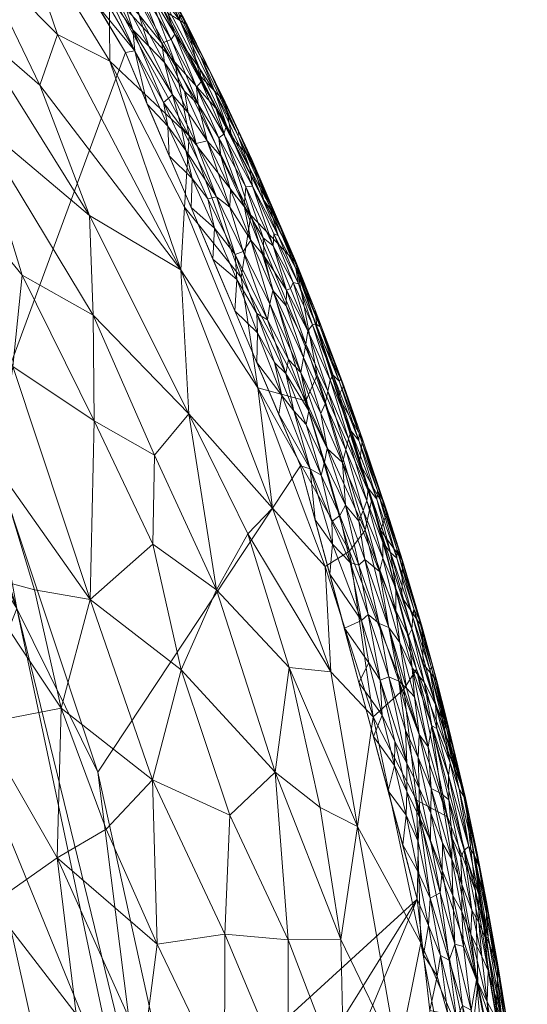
# Model space of a CAD drawing. Header units: millimetres. Extents: x -250 to 250, y 0 to 425.
# Tile 73 of 78: x 207 to 244, y 217 to 290. Entities that reach past the tile are written whole.
import ezdxf

# ---------------------------------------------------------------- set-up
doc = ezdxf.new("R2010")
doc.units = ezdxf.units.MM
doc.layers.add('A-GENM', color=13, linetype='Continuous')

# ---------------------------------------------------------------- blocks, each defined once
blk = doc.blocks.new('MODEL_CLU031I1-1CAAULW00 - MODEL_CLU031I1-1CAAULW00-467139-Preview')
at = {"layer": 'A-GENM', "lineweight": 9}
mesh = blk.add_polyface(dxfattribs=at)
corners = [(237.998, -26.315), (233.582, -15.427), (224.68, -7.759), (213.259, -5), (0, -5), (-213.259, -5), (-224.68, -7.759), (-233.582, -15.428), (-237.998, -26.316), (-244.391, -92.383), (-243.837, -158.755), (-236.345, -224.699), (-227.718, -256.732), (-214.767, -287.276), (-197.766, -315.765), (-177.048, -341.678), (-153, -364.534), (-126.064, -383.903), (-96.731, -399.404), (-65.546, -410.724), (-33.095, -417.62), (0, -419.938), (33.095, -417.62), (65.546, -410.723), (96.731, -399.404), (126.064, -383.903), (153, -364.534), (177.048, -341.678), (197.766, -315.765), (214.767, -287.275), (227.715, -256.73), (236.338, -224.698), (243.837, -158.755), (244.391, -92.383), (170, -110), (170, -118.927), (182.913, -123.195), (194.655, -130.056), (204.726, -139.226), (211.075, -147.647), (215.99, -157.009), (219.323, -167.051), (220.982, -177.486), (220.936, -187.961), (219.858, -198.213), (218.394, -208.299), (212.735, -234.083), (204.372, -259.119), (193.323, -283.09), (179.648, -305.665), (163.453, -326.507), (144.901, -345.281), (124.209, -361.664), (101.654, -375.37), (77.57, -386.165), (52.333, -393.893), (26.344, -398.492), (-0.006, -400), (-26.358, -398.49), (-52.347, -393.889), (-77.583, -386.16), (-101.667, -375.364), (-124.221, -361.656), (-144.912, -345.272), (-163.462, -326.497), (-179.655, -305.655), (-193.329, -283.079), (-204.377, -259.108), (-212.738, -234.073), (-218.394, -208.299), (-219.86, -198.199), (-220.936, -187.961), (-220.729, -174.874), (-217.866, -161.976), (-212.447, -149.913), (-204.726, -139.226), (-195.046, -130.346), (-183.706, -123.559), (-171.25, -119.212), (-158.201, -117.471), (-79.1, -117.471), (0, -117.471), (79.1, -117.471), (158.201, -117.471), (159.101, -117.505), (160, -117.552), (160, -107.855), (159.082, -104.969), (156.667, -103.141), (142.038, -92.698), (135.197, -76.076), (138.237, -58.361), (150.227, -44.97), (167.5, -40), (200.5, -40), (216.75, -44.354), (228.646, -56.25), (233, -72.5), (228.646, -88.75), (216.75, -100.646), (200.5, -105), (175, -105), (171.464, -106.464), (17.455, -60), (12.342, -72.342), (0, -77.455), (-12.342, -72.342), (-17.455, -60), (-12.342, -47.658), (0, -42.545), (12.342, -47.658)]
mesh.append_faces([[corners[k] for k in face] for face in [(34, 101, 102)]], dxfattribs={"vtx0": -1})
mesh.append_faces([[corners[k] for k in face] for face in [(16, 63, 15), (60, 19, 59), (71, 11, 70), (77, 9, 76), (76, 9, 75), (79, 5, 78), (78, 9, 77), (41, 32, 40), (92, 4, 91)]], dxfattribs={"vtx0": -1, "vtx1": -1})
mesh.append_faces([[corners[k] for k in face] for face in [(110, 91, 4, 109)]], dxfattribs={"vtx0": -1, "vtx1": -1, "vtx2": -1})
mesh.append_faces([[corners[k] for k in face] for face in [(64, 14, 15, 63), (14, 64, 65), (14, 65, 66), (59, 19, 20, 58), (58, 20, 21, 57), (10, 72, 73), (10, 73, 74, 9), (11, 69, 70), (9, 74, 75), (106, 80, 81, 105), (81, 104, 105), (82, 103, 104, 81), (5, 107, 108), (24, 53, 54, 23), (53, 24, 25, 52), (52, 25, 26, 51), (51, 26, 27, 50), (28, 49, 50, 27), (30, 46, 47, 29), (29, 47, 48), (31, 45, 46, 30), (99, 38, 39), (32, 41, 42), (100, 37, 38, 99), (89, 82, 83, 88), (33, 98, 99, 32), (97, 33, 0, 96), (3, 94, 95, 2), (3, 93, 94), (0, 95, 96)]], dxfattribs={"vtx0": -1, "vtx2": -1})
mesh.append_faces([[corners[k] for k in face] for face in [(5, 79, 80, 107), (91, 110, 103, 82)]], dxfattribs={"vtx0": -1, "vtx2": -1, "vtx3": -1})
mesh.append_faces([[corners[k] for k in face] for face in [(95, 0, 1, 2)]], dxfattribs={"vtx0": -1, "vtx3": -1})
mesh.append_faces([[corners[k] for k in face] for face in [(85, 86, 84)]], dxfattribs={"vtx1": -1})
mesh.append_faces([[corners[k] for k in face] for face in [(106, 107, 80), (54, 55, 23), (44, 45, 31), (42, 43, 32), (89, 90, 82), (90, 91, 82), (97, 98, 33)]], dxfattribs={"vtx1": -1, "vtx2": -1})
mesh.append_faces([[corners[k] for k in face] for face in [(8, 9, 78, 5), (39, 40, 32, 99), (83, 84, 86, 88)]], dxfattribs={"vtx1": -1, "vtx2": -1, "vtx3": -1})
mesh.append_faces([[corners[k] for k in face] for face in [(62, 63, 16, 17), (11, 12, 68, 69), (12, 13, 67, 68), (13, 14, 66, 67), (18, 19, 60, 61), (56, 57, 21, 22), (22, 23, 55, 56), (61, 62, 17, 18), (71, 72, 10, 11), (108, 109, 4, 5), (48, 49, 28, 29), (36, 37, 100, 101), (43, 44, 31, 32), (92, 93, 3, 4)]], dxfattribs={"vtx1": -1, "vtx3": -1})
mesh.append_faces([[corners[k] for k in face] for face in [(6, 7, 8, 5), (86, 87, 88)]], dxfattribs={"vtx2": -1})
mesh.append_faces([[corners[k] for k in face] for face in [(34, 35, 36, 101)]], dxfattribs={"vtx2": -1, "vtx3": -1})
mesh = blk.add_polyface(dxfattribs=at)
corners = [(-229.957, -241.488, -47.928), (-229.527, -249.288, -40.624), (-233.087, -238.164, -40.228), (-232.487, -251.964, -22.775), (-232.976, -254.254, -14.015), (-236.28, -241.692, -18.498), (-230.686, -221.714, -61.167), (-230.929, -210.882, -66.33), (-226.799, -221.699, -70.818), (-234.271, -202.177, -61.333), (-234.909, -212.991, -54.044), (-222.118, -222.111, -80.518), (-222.495, -230.916, -75.182), (-226.161, -201.823, -80.596), (-226.769, -211.001, -75.929), (-230.533, -201.75, -71.092), (-229.155, -231.467, -58.954), (-225.844, -234.083, -65.633), (-240.832, -218.477, -23.682), (-242.698, -213.023, -15.857), (-243.461, -204.974, -19.402), (-226.879, -241.815, -56.892), (-231.918, -230.064, -51.911), (-235.359, -240.22, -27.044), (-240.231, -213.033, -33.035), (-236.288, -232.01, -33.414), (-222.086, -210.983, -85.264), (-236.61, -221.468, -42.212), (-237.513, -202.685, -51.073), (-239.145, -207.981, -41.983), (-221.513, -247.563, -65.64), (-223.829, -251.692, -56.047), (-225.639, -253.589, -48.759), (-233.614, -252.074, -5.333), (-239.855, -232.398, -5.258), (-240.644, -225.319, -14.471), (-238.572, -230.787, -22.07), (-241.842, -202.898, -32.481), (-240.568, -197.594, -42.137), (-241.397, -222.088, -5.219), (-231.334, -250.416, -31.539), (-242.938, -211.778, -5.18), (-244.48, -201.467, -5.141)]
mesh.append_faces([[corners[k] for k in face] for face in [(0, 1, 2), (3, 4, 5), (6, 7, 8), (9, 7, 10), (11, 12, 8), (13, 14, 15), (14, 7, 15), (16, 6, 17), (18, 19, 20), (16, 21, 22), (3, 5, 23), (18, 24, 25), (20, 24, 18), (26, 14, 13), (14, 11, 8), (11, 14, 26), (7, 14, 8), (7, 6, 10), (7, 9, 15), (27, 10, 22), (28, 10, 29), (17, 6, 8), (22, 10, 6), (17, 8, 12), (17, 30, 21), (21, 31, 0), (31, 32, 0), (5, 34, 35), (5, 35, 36), (10, 28, 9), (37, 38, 29), (24, 37, 29), (37, 24, 20), (25, 24, 27), (23, 5, 36), (27, 24, 29), (0, 22, 21), (10, 27, 29), (2, 22, 0), (1, 0, 32), (2, 27, 22), (40, 23, 2), (40, 2, 1), (27, 2, 25), (18, 35, 19), (35, 18, 36), (39, 19, 35), (41, 20, 19), (18, 25, 36), (23, 36, 25), (2, 23, 25), (3, 23, 40), (21, 16, 17), (22, 6, 16), (30, 31, 21), (5, 4, 33)]], dxfattribs={"vtx0": -1, "vtx1": -1, "vtx2": -1})
mesh.append_faces([[corners[k] for k in face] for face in [(35, 34, 39), (20, 41, 42)]], dxfattribs={"vtx0": -1, "vtx2": -1})
mesh.append_faces([[corners[k] for k in face] for face in [(33, 34, 5), (39, 41, 19)]], dxfattribs={"vtx1": -1, "vtx2": -1})
mesh = blk.add_polyface(dxfattribs=at)
corners = [(-216.774, -233.519, -84.794), (-217.123, -221.364, -89.952), (-213.346, -229.869, -92.47), (-212.801, -207.763, -101.544), (-216.116, -213.541, -94.598), (-218.024, -205, -94.331), (-204.844, -224.316, -107.081), (-198.975, -221.779, -115.158), (-197.774, -233.91, -112.204), (-199.25, -201.457, -120.077), (-196.49, -212.012, -120.686), (-203.154, -207.761, -114.236), (-222.118, -222.111, -80.518), (-222.086, -210.983, -85.264), (-210.015, -238.822, -93.245), (-209.714, -227.754, -98.996), (-205.325, -256.485, -89.921), (-208.043, -247.572, -91.347), (-203.318, -248.831, -97.726), (-211.13, -216.188, -101.269), (-191.57, -205.858, -127.076), (-190.236, -220.798, -124.796), (-214.743, -199.798, -100.806), (-206.901, -212.726, -108.182), (-209.375, -203.79, -107.37), (-185.576, -255.584, -116.06), (-194.571, -253.198, -106.954), (-192.837, -244.746, -113.259), (-192.016, -228.385, -120.669), (-185.376, -231.001, -126.403), (-204.043, -237.667, -102.562), (-205.428, -198.634, -113.547), (-189.495, -237.698, -119.912), (-212.172, -246.848, -84.946), (-218.901, -241.659, -75.763), (-216.806, -250.947, -73.271), (-212.455, -260.06, -74.664), (-221.513, -247.563, -65.64), (-225.844, -234.083, -65.633), (-222.495, -230.916, -75.182), (-226.161, -201.823, -80.596), (-222.262, -203.306, -87.574), (-223.829, -251.692, -56.047), (-219.463, -260.574, -58.548), (-186.522, -246.838, -119.199), (-216.929, -257.515, -67.524)]
mesh.append_faces([[corners[k] for k in face] for face in [(0, 1, 2), (3, 4, 5), (6, 7, 8), (9, 10, 11), (12, 13, 1), (14, 2, 15), (16, 17, 18), (15, 19, 6), (20, 21, 10), (22, 3, 5), (5, 4, 13), (23, 24, 11), (19, 23, 6), (25, 26, 27), (28, 21, 29), (30, 8, 27), (20, 10, 9), (21, 7, 10), (3, 23, 19), (7, 11, 10), (31, 11, 24), (11, 7, 23), (6, 23, 7), (7, 28, 8), (15, 6, 30), (27, 8, 32), (30, 6, 8), (14, 15, 30), (4, 15, 1), (18, 14, 30), (14, 33, 0), (34, 0, 33), (12, 1, 0), (35, 33, 36), (34, 37, 38), (33, 17, 16), (26, 18, 30), (39, 0, 34), (13, 40, 41), (42, 37, 43), (13, 41, 5), (27, 32, 44), (30, 27, 26), (35, 37, 34), (37, 35, 45), (33, 35, 34), (32, 28, 29), (8, 28, 32), (7, 21, 28), (0, 39, 12), (38, 39, 34), (3, 22, 24), (23, 3, 24), (3, 19, 4), (15, 4, 19), (13, 4, 1), (0, 2, 14), (1, 15, 2), (33, 14, 17), (18, 17, 14)]], dxfattribs={"vtx0": -1, "vtx1": -1, "vtx2": -1})
mesh = blk.add_polyface(dxfattribs=at)
corners = [(-185.731, -263.409, -66.951), (-188.846, -243.879, -74.011), (-195.683, -244.241, -61.305), (-193.329, -283.079), (-198.9, -271.099, -13.036), (-204.377, -259.108), (-206.75, -246.175, -26.587), (-212.738, -234.073), (-215.976, -208.299, -20.695), (-151.244, -230.564, -121.158), (-166.881, -208.299, -111.376), (-167.594, -227.709, -106.87), (-203.074, -236.863, -49.3), (-214.741, -208.299, -31.274), (-177.323, -208.299, -99.594), (-179.594, -227.693, -93.467), (-157.381, -244.75, -111.947), (-187.765, -208.299, -87.812), (-192.557, -268.99, -46.511), (-196.679, -271.107, -28.564), (-178.939, -243.714, -88.577), (-189.349, -225.771, -80.922), (-197.385, -226.705, -67.315), (-142.114, -257.787, -120.73), (-156.487, -265.625, -104.517), (-172.795, -260.594, -88.451), (-218.394, -208.299), (-209.448, -208.299, -46.101), (-169.553, -245.879, -99.09), (-142.56, -208.299, -131.373), (-154.72, -208.299, -121.374), (-161.086, -279.111, -91.876), (-173.786, -275.793, -77.246), (-195.96, -208.299, -74.37), (-204.155, -208.299, -60.928), (-147.148, -244.258, -121.032)]
mesh.append_faces([[corners[k] for k in face] for face in [(3, 4, 5), (17, 15, 14), (8, 6, 13), (14, 11, 10)]], dxfattribs={"vtx0": -1, "vtx1": -1})
mesh.append_faces([[corners[k] for k in face] for face in [(0, 1, 2), (6, 8, 7), (9, 10, 11), (6, 12, 13), (14, 15, 11), (9, 11, 16), (12, 6, 18), (6, 19, 18), (1, 20, 21), (1, 21, 22), (23, 16, 24), (0, 25, 1), (22, 2, 1), (4, 6, 5), (6, 4, 19), (28, 11, 15), (21, 15, 17), (28, 20, 25), (16, 11, 28), (24, 16, 28), (31, 25, 32), (25, 24, 28), (24, 25, 31), (28, 15, 20), (33, 22, 21), (34, 12, 22), (2, 22, 12), (12, 18, 2), (0, 32, 25), (2, 18, 0), (21, 20, 15), (1, 25, 20), (16, 35, 9)]], dxfattribs={"vtx0": -1, "vtx1": -1, "vtx2": -1})
mesh.append_faces([[corners[k] for k in face] for face in [(6, 7, 5), (12, 27, 13), (22, 33, 34), (21, 17, 33), (12, 34, 27)]], dxfattribs={"vtx0": -1, "vtx2": -1})
mesh.append_faces([[corners[k] for k in face] for face in [(9, 29, 30, 10)]], dxfattribs={"vtx0": -1, "vtx3": -1})
mesh.append_faces([[corners[k] for k in face] for face in [(8, 26, 7)]], dxfattribs={"vtx2": -1})
mesh = blk.add_polyface(dxfattribs=at)
corners = [(-242.3, -219.839, -4.691), (-241.431, -221.937, -5.217), (-241.462, -224.504, -4.718), (-242.59, -215.898, -3.109), (-241.577, -221.882, -3.119), (-241.356, -221.867, -2.649), (-240.725, -218.726, -1.201), (-240.307, -222.097, -1.353), (-239.637, -223.781, -1.051), (-239.487, -212.083, -0.096), (-240.173, -212.575, -0.308), (-239.252, -215.844, -0.179), (-240.825, -212.096, -0.562), (-239.679, -216.837, -0.377), (-242.241, -218.93, -3.526), (-242.965, -214.812, -3.697), (-238.596, -216.203, -0.054), (-237.281, -216.456), (-237.749, -212.335), (-239.21, -210.44, -0.022), (-241.58, -219.414, -2.303), (-241.109, -220.446, -1.898), (-241.517, -217.113, -1.71), (-242.396, -212.127, -1.823), (-242.213, -215.818, -2.357), (-237.187, -222.744, -0.022), (-237.807, -219.012, -0.018), (-238.052, -220.541, -0.087), (-238.715, -220.18, -0.236), (-240.319, -216.5, -0.662), (-241.225, -213.094, -0.89), (-241.701, -213.642, -1.333), (-243.173, -210.751, -2.693), (-240.897, -222.962, -2.222), (-243.411, -211.028, -3.316), (-242.372, -218.986, -4.095), (-243.179, -214.393, -4.496), (-239.754, -221.192, -0.804), (-236.813, -220.578), (-239.118, -221.364, -0.472), (-237.304, -224.774, -0.093), (-241.519, -223.368, -3.746), (-242.196, -216.809, -5.197), (-242.961, -211.68, -5.178), (-243.658, -210.551, -3.946), (-241.644, -223.254, -4.246)]
mesh.append_faces([[corners[k] for k in face] for face in [(17, 26, 38), (42, 36, 43)]], dxfattribs={"vtx0": -1, "vtx1": -1})
mesh.append_faces([[corners[k] for k in face] for face in [(0, 1, 2), (3, 4, 5), (6, 7, 8), (9, 10, 11), (10, 12, 13), (14, 3, 15), (9, 11, 16), (18, 19, 16), (20, 21, 22), (22, 23, 24), (25, 26, 27), (11, 28, 27), (12, 29, 13), (30, 31, 6), (31, 23, 22), (3, 24, 32), (21, 20, 33), (34, 15, 3), (35, 36, 0), (6, 31, 22), (6, 37, 29), (10, 13, 11), (28, 11, 13), (16, 11, 27), (12, 30, 29), (38, 26, 25), (6, 29, 30), (39, 29, 37), (39, 28, 13), (29, 39, 13), (16, 26, 17), (28, 40, 27), (6, 8, 37), (6, 22, 7), (21, 7, 22), (27, 26, 16), (20, 22, 24), (3, 20, 24), (5, 33, 20), (3, 5, 20), (14, 41, 4), (35, 15, 36), (36, 42, 0), (36, 15, 44), (14, 15, 35), (41, 14, 35), (4, 3, 14), (41, 35, 45), (0, 45, 35)]], dxfattribs={"vtx0": -1, "vtx1": -1, "vtx2": -1})
mesh.append_faces([[corners[k] for k in face] for face in [(16, 17, 18)]], dxfattribs={"vtx0": -1, "vtx2": -1})
mesh.append_faces([[corners[k] for k in face] for face in [(42, 1, 0)]], dxfattribs={"vtx1": -1, "vtx2": -1})
mesh = blk.add_polyface(dxfattribs=at)
corners = [(-236.397, -226.744, -0.02), (-237.304, -224.774, -0.093), (-236.399, -228.951, -0.08), (-240.372, -223.869, -1.755), (-240.897, -222.962, -2.222), (-239.801, -228.323, -2.129), (-239.571, -227.784, -1.705), (-236.345, -224.699), (-236.813, -220.578), (-237.187, -222.744, -0.022), (-235.523, -230.892, -0.019), (-238.891, -227.663, -1.055), (-238.972, -224.971, -0.751), (-239.637, -223.781, -1.051), (-238.19, -226.813, -0.518), (-238.209, -228.832, -0.753), (-237.336, -231.05, -0.532), (-238.049, -225.158, -0.32), (-238.715, -220.18, -0.236), (-239.118, -221.364, -0.472), (-240.792, -227.981, -4.814), (-240.914, -227.054, -4.199), (-241.462, -224.504, -4.718), (-241.519, -223.368, -3.746), (-240.571, -227.93, -3.499), (-240.897, -225.023, -2.892), (-240.154, -228.581, -2.802), (-241.356, -221.867, -2.649), (-240.307, -222.097, -1.353), (-239.639, -225.772, -1.37), (-240.666, -227.065, -5.237), (-241.431, -221.937, -5.217), (-241.577, -221.882, -3.119), (-238.052, -220.541, -0.087), (-236.509, -230.741, -0.191), (-235.266, -228.703), (-237.334, -229.031, -0.342), (-239.754, -221.192, -0.804), (-238.93, -229.202, -1.35), (-241.109, -220.446, -1.898), (-238.69, -232.046, -1.727), (-239.776, -232.292, -3.972), (-241.644, -223.254, -4.246), (-242.3, -219.839, -4.691), (-239.901, -232.194, -5.257), (-240.124, -231.135, -4.62)]
mesh.append_faces([[corners[k] for k in face] for face in [(30, 22, 31), (44, 20, 30)]], dxfattribs={"vtx0": -1, "vtx1": -1})
mesh.append_faces([[corners[k] for k in face] for face in [(0, 1, 2), (3, 4, 5), (5, 6, 3), (10, 0, 2), (11, 12, 13), (14, 15, 16), (17, 18, 19), (11, 15, 12), (20, 21, 22), (23, 21, 24), (25, 24, 26), (25, 4, 27), (28, 3, 29), (32, 24, 25), (13, 28, 29), (1, 18, 17), (14, 12, 15), (1, 9, 33), (0, 7, 9), (34, 1, 17), (1, 0, 9), (10, 35, 0), (1, 34, 2), (36, 34, 17), (14, 36, 17), (17, 19, 14), (12, 19, 37), (19, 12, 14), (13, 12, 37), (13, 29, 11), (38, 11, 29), (3, 39, 4), (25, 5, 4), (16, 36, 14), (29, 6, 38), (40, 38, 6), (3, 6, 29), (40, 6, 5), (28, 39, 3), (25, 27, 32), (32, 23, 24), (25, 26, 5), (41, 24, 21), (21, 42, 22), (42, 21, 23), (22, 30, 20), (22, 42, 43), (21, 20, 45)]], dxfattribs={"vtx0": -1, "vtx1": -1, "vtx2": -1})
mesh.append_faces([[corners[k] for k in face] for face in [(7, 8, 9), (35, 7, 0)]], dxfattribs={"vtx1": -1, "vtx2": -1})
mesh = blk.add_polyface(dxfattribs=at)
corners = [(-235.574, -234.736, -0.185), (-236.509, -230.741, -0.191), (-236.491, -232.908, -0.344), (-237.334, -229.031, -0.342), (-234.188, -232.707), (-235.523, -230.892, -0.019), (-234.661, -234.577, -0.018), (-235.266, -228.703), (-236.481, -236.869, -0.816), (-236.414, -235.174, -0.544), (-237.368, -232.865, -0.774), (-238.121, -232.496, -1.264), (-237.149, -235.95, -1.129), (-235.573, -232.652, -0.077), (-234.678, -236.339, -0.074), (-233.11, -236.711), (-238.507, -238.034, -4.577), (-238.95, -235.997, -4.137), (-239.348, -234.559, -4.547), (-238.891, -227.663, -1.055), (-238.93, -229.202, -1.35), (-238.69, -232.046, -1.727), (-237.427, -237.5, -1.756), (-237.698, -239.088, -2.74), (-237.794, -237.314, -2.162), (-238.765, -234.771, -2.744), (-236.399, -228.951, -0.08), (-235.463, -237.188, -0.344), (-237.336, -231.05, -0.532), (-238.209, -228.832, -0.753), (-240.154, -228.581, -2.802), (-238.662, -233.846, -2.213), (-239.801, -228.323, -2.129), (-233.761, -238.293, -0.02), (-233.605, -240.882, -0.094), (-239.437, -232.83, -3.239), (-238.538, -237.224, -3.656), (-239.776, -232.292, -3.972), (-238.335, -237.138, -5.276), (-240.571, -227.93, -3.499), (-240.124, -231.135, -4.62), (-240.914, -227.054, -4.199), (-239.901, -232.194, -5.257), (-240.792, -227.981, -4.814), (-236.145, -239.648, -1.076), (-238.158, -238.104, -3.192)]
mesh.append_faces([[corners[k] for k in face] for face in [(7, 5, 4)]], dxfattribs={"vtx0": -1, "vtx1": -1})
mesh.append_faces([[corners[k] for k in face] for face in [(0, 1, 2), (1, 3, 2), (4, 5, 6), (8, 9, 10), (11, 12, 10), (13, 0, 14), (16, 17, 18), (6, 13, 14), (11, 19, 20), (21, 22, 11), (23, 24, 25), (13, 5, 26), (5, 13, 6), (13, 1, 0), (26, 1, 13), (27, 0, 2), (2, 9, 27), (28, 29, 10), (10, 19, 11), (30, 31, 32), (21, 11, 20), (2, 3, 28), (28, 9, 2), (10, 29, 19), (9, 28, 10), (33, 6, 14), (15, 6, 33), (0, 34, 14), (25, 30, 35), (36, 35, 37), (38, 16, 18), (21, 32, 31), (22, 21, 31), (35, 30, 39), (40, 37, 41), (17, 36, 37), (37, 35, 39), (42, 40, 43), (24, 22, 31), (12, 44, 8), (10, 12, 8), (22, 12, 11), (25, 24, 31), (25, 45, 23), (35, 36, 45), (18, 37, 40), (37, 18, 17), (18, 40, 42), (30, 25, 31), (45, 25, 35)]], dxfattribs={"vtx0": -1, "vtx1": -1, "vtx2": -1})
mesh.append_faces([[corners[k] for k in face] for face in [(6, 15, 4)]], dxfattribs={"vtx0": -1, "vtx2": -1})
mesh.append_faces([[corners[k] for k in face] for face in [(42, 38, 18)]], dxfattribs={"vtx1": -1, "vtx2": -1})
mesh = blk.add_polyface(dxfattribs=at)
corners = [(-236.145, -239.648, -1.076), (-235.976, -241.789, -1.417), (-235.049, -243.66, -1.075), (-235.574, -234.736, -0.185), (-235.463, -237.188, -0.344), (-234.231, -241.124, -0.272), (-236.701, -244.802, -4.802), (-237.489, -241.866, -4.433), (-237.796, -240.843, -4.877), (-235.694, -244.163, -1.813), (-236.861, -240.74, -2.096), (-236.476, -245.361, -4.189), (-237.149, -235.95, -1.129), (-237.427, -237.5, -1.756), (-237.266, -241.667, -3.294), (-236.025, -245.534, -2.925), (-237.698, -239.088, -2.74), (-235.94, -244.645, -2.323), (-234.249, -244.772, -0.75), (-233.533, -245.072, -0.429), (-234.971, -240.808, -0.541), (-232.223, -245.293, -0.07), (-230.953, -244.719), (-232.752, -242.167, -0.023), (-232.72, -245.75, -0.21), (-232.031, -240.715), (-233.761, -238.293, -0.02), (-233.605, -240.882, -0.094), (-236.414, -235.174, -0.544), (-236.481, -236.869, -0.816), (-235.553, -240.298, -0.788), (-234.678, -236.339, -0.074), (-233.11, -236.711), (-234.765, -246.019, -1.404), (-236.092, -246.159, -3.556), (-237.403, -241.807, -3.864), (-236.769, -242.082, -5.295), (-235.203, -247.027, -5.314), (-238.158, -238.104, -3.192), (-238.538, -237.224, -3.656), (-238.95, -235.997, -4.137), (-237.794, -237.314, -2.162), (-234.751, -247.66, -1.904), (-238.507, -238.034, -4.577), (-238.335, -237.138, -5.276)]
mesh.append_faces([[corners[k] for k in face] for face in [(0, 1, 2), (3, 4, 5), (6, 7, 8), (9, 1, 10), (11, 7, 6), (12, 13, 1), (14, 15, 16), (17, 16, 15), (18, 19, 20), (4, 20, 5), (21, 22, 23), (5, 19, 24), (25, 26, 23), (27, 3, 5), (28, 20, 4), (29, 0, 30), (5, 20, 19), (24, 21, 27), (20, 28, 29), (26, 31, 27), (27, 23, 26), (24, 27, 5), (33, 2, 1), (34, 14, 35), (10, 17, 9), (15, 14, 34), (38, 14, 16), (35, 39, 40), (40, 7, 35), (41, 10, 13), (1, 0, 12), (38, 39, 14), (27, 21, 23), (9, 33, 1), (10, 1, 13), (16, 17, 10), (20, 29, 30), (2, 18, 30), (17, 42, 9), (7, 11, 35), (7, 43, 8), (34, 35, 11), (39, 35, 14), (44, 8, 43), (6, 8, 36), (2, 30, 0), (18, 20, 30), (16, 10, 41), (40, 43, 7)]], dxfattribs={"vtx0": -1, "vtx1": -1, "vtx2": -1})
mesh.append_faces([[corners[k] for k in face] for face in [(6, 36, 37), (8, 44, 36)]], dxfattribs={"vtx0": -1, "vtx2": -1})
mesh.append_faces([[corners[k] for k in face] for face in [(25, 32, 26), (22, 25, 23)]], dxfattribs={"vtx1": -1, "vtx2": -1})
mesh = blk.add_polyface(dxfattribs=at)
corners = [(-234.833, -250.589, -3.807), (-235.197, -249.788, -4.44), (-233.777, -254.19, -4.224), (-233.801, -249.897, -1.6), (-233.552, -248.924, -1.113), (-234.765, -246.019, -1.404), (-230.077, -250.949, -0.018), (-228.433, -256.505, -0.037), (-228.796, -252.728), (-236.092, -246.159, -3.556), (-236.476, -245.361, -4.189), (-233.396, -254.899, -3.593), (-233.348, -254.274, -2.947), (-234.365, -250.327, -2.507), (-234.835, -249.9, -3.177), (-234.122, -253.305, -4.792), (-235.249, -249.726, -4.947), (-233.637, -251.971, -5.333), (-232.027, -252.646, -0.859), (-231.031, -253.819, -0.518), (-232.477, -249.814, -0.602), (-232.355, -253.429, -1.291), (-235.694, -244.163, -1.813), (-234.751, -247.66, -1.904), (-232.72, -245.75, -0.21), (-231.373, -249.584, -0.16), (-232.223, -245.293, -0.07), (-230.612, -253.059, -0.256), (-230.039, -252.608, -0.081), (-229.245, -256.03, -0.151), (-233.811, -251.072, -2.034), (-233.533, -245.072, -0.429), (-234.249, -244.772, -0.75), (-232.021, -249.374, -0.339), (-229.875, -248.724), (-232.616, -254.13, -1.771), (-232.721, -255.067, -2.304), (-236.025, -245.534, -2.925), (-235.94, -244.645, -2.323), (-236.701, -244.802, -4.802), (-235.049, -243.66, -1.075), (-235.203, -247.027, -5.314), (-230.953, -244.719)]
mesh.append_faces([[corners[k] for k in face] for face in [(34, 6, 8), (42, 26, 34), (17, 16, 41)]], dxfattribs={"vtx0": -1, "vtx1": -1})
mesh.append_faces([[corners[k] for k in face] for face in [(0, 1, 2), (3, 4, 5), (6, 7, 8), (0, 9, 10), (11, 0, 2), (12, 13, 14), (15, 16, 17), (18, 19, 20), (4, 3, 21), (22, 23, 5), (14, 11, 12), (24, 25, 26), (25, 27, 28), (27, 29, 28), (6, 26, 25), (13, 30, 23), (20, 31, 32), (24, 31, 33), (25, 24, 33), (27, 25, 33), (25, 28, 6), (33, 20, 19), (33, 19, 27), (4, 21, 18), (21, 3, 35), (20, 4, 18), (15, 2, 1), (0, 11, 14), (13, 12, 36), (36, 35, 30), (37, 13, 38), (9, 0, 14), (1, 0, 10), (37, 9, 14), (1, 16, 15), (39, 1, 10), (13, 37, 14), (40, 4, 32), (7, 6, 28), (30, 35, 3), (39, 41, 16), (31, 20, 33), (4, 20, 32), (6, 34, 26), (13, 23, 38), (4, 40, 5), (39, 16, 1), (30, 3, 23), (36, 30, 13), (5, 23, 3)]], dxfattribs={"vtx0": -1, "vtx1": -1, "vtx2": -1})
mesh = blk.add_polyface(dxfattribs=at)
corners = [(-231.334, -250.416, -31.539), (-229.527, -249.288, -40.624), (-224.568, -262.488, -41.063), (-225.639, -253.589, -48.759), (-219.463, -260.574, -58.548), (-218.857, -271.211, -47.565), (-181.816, -265.285, -114.899), (-187.279, -266.594, -108.009), (-185.576, -255.584, -116.06), (-199.833, -268.486, -89.836), (-206.434, -264.065, -82.508), (-205.325, -256.485, -89.921), (-216.806, -250.947, -73.271), (-212.455, -260.06, -74.664), (-216.929, -257.515, -67.524), (-194.571, -253.198, -106.954), (-221.513, -247.563, -65.64), (-212.373, -267.863, -67.724), (-176.756, -274.696, -114.701), (-183.273, -280.81, -103.292), (-176.332, -262.9, -121.708), (-177.755, -251.171, -125.86), (-200.608, -278.81, -79.875), (-203.589, -282.407, -70.802), (-207.131, -270.821, -75.468), (-209.736, -288.606, -48.803), (-208.454, -284.87, -57.353), (-198.124, -261.131, -97.539), (-194.391, -270.639, -96.2), (-192.665, -279.247, -92.041), (-203.318, -248.831, -97.726), (-228.949, -263.426, -19.432), (-232.487, -251.964, -22.775), (-228.105, -261.537, -28.052), (-212.172, -246.848, -84.946), (-194.251, -285.08, -84.584), (-212.116, -275.244, -60.418), (-213.605, -286.632, -40.368), (-219.137, -275.856, -39.785), (-218.418, -286.556, -21.017), (-221.453, -283.155, -12.764), (-224.031, -275.255, -19.633), (-223.323, -270.65, -32.852), (-219.474, -281.118, -28.818), (-227.373, -271.75, -5.409), (-233.614, -252.074, -5.333), (-232.976, -254.254, -14.015), (-223.829, -251.692, -56.047)]
mesh.append_faces([[corners[k] for k in face] for face in [(0, 1, 2), (3, 4, 5), (6, 7, 8), (9, 10, 11), (12, 13, 14), (7, 15, 8), (16, 14, 4), (2, 1, 3), (17, 14, 13), (7, 18, 19), (20, 8, 21), (22, 23, 24), (25, 5, 26), (27, 9, 11), (28, 29, 9), (28, 7, 19), (15, 7, 27), (30, 15, 27), (31, 32, 33), (13, 10, 24), (30, 27, 11), (28, 9, 27), (34, 11, 10), (35, 9, 29), (22, 24, 10), (22, 10, 9), (34, 10, 13), (17, 13, 24), (17, 23, 36), (23, 17, 24), (17, 36, 4), (36, 5, 4), (5, 37, 38), (39, 40, 41), (42, 43, 41), (9, 35, 22), (4, 14, 17), (3, 5, 2), (38, 2, 5), (2, 42, 33), (5, 36, 26), (6, 20, 18), (7, 28, 27), (19, 29, 28), (20, 6, 8), (18, 7, 6), (41, 44, 31), (44, 41, 40), (41, 31, 33), (41, 43, 39), (43, 42, 38), (4, 3, 47), (43, 38, 37), (2, 38, 42), (2, 33, 0), (41, 33, 42), (33, 32, 0), (46, 32, 31), (44, 46, 31)]], dxfattribs={"vtx0": -1, "vtx1": -1, "vtx2": -1})
mesh.append_faces([[corners[k] for k in face] for face in [(44, 45, 46)]], dxfattribs={"vtx1": -1, "vtx2": -1})
mesh = blk.add_polyface(dxfattribs=at)
corners = [(-231.031, -253.819, -0.518), (-229.493, -257, -0.322), (-230.612, -253.059, -0.256), (-230.823, -256.986, -1.017), (-232.355, -253.429, -1.291), (-231.067, -257.904, -1.477), (-229.539, -261.299, -1.19), (-231.255, -258.727, -1.994), (-229.73, -262.253, -1.683), (-230.687, -263.132, -4.244), (-232.049, -259.118, -3.881), (-232.308, -258.707, -4.591), (-231.467, -259.282, -2.588), (-230.125, -263.435, -2.865), (-229.894, -263.083, -2.26), (-232.616, -254.13, -1.771), (-233.777, -254.19, -4.224), (-233.396, -254.899, -3.593), (-234.122, -253.305, -4.792), (-232.071, -256.916, -5.352), (-229.208, -260.597, -0.786), (-227.742, -263.618, -0.588), (-229.69, -258.019, -0.553), (-230.561, -262.998, -3.525), (-229.245, -256.03, -0.151), (-228.136, -259.783, -0.201), (-227.221, -260.798, -0.079), (-230.039, -252.608, -0.081), (-228.433, -256.505, -0.037), (-224.48, -264.368), (-226.099, -260.55), (-226.334, -261.926, -0.02), (-226.632, -263.555, -0.169), (-232.027, -252.646, -0.859), (-228.334, -260.801, -0.389), (-227.923, -264.731, -0.938), (-227.718, -256.732), (-228.796, -252.728), (-232.721, -255.067, -2.304), (-233.348, -254.274, -2.947), (-232.015, -258.611, -3.226), (-230.925, -262.64, -4.82), (-230.506, -261.86, -5.371), (-233.637, -251.971, -5.333)]
mesh.append_faces([[corners[k] for k in face] for face in [(36, 28, 30)]], dxfattribs={"vtx0": -1, "vtx1": -1})
mesh.append_faces([[corners[k] for k in face] for face in [(0, 1, 2), (3, 4, 5), (6, 3, 5), (5, 7, 8), (9, 10, 11), (12, 13, 14), (15, 5, 4), (16, 10, 17), (11, 18, 19), (20, 21, 22), (9, 23, 10), (24, 25, 26), (27, 24, 28), (7, 12, 14), (32, 26, 25), (2, 1, 24), (0, 33, 3), (25, 24, 1), (24, 26, 28), (26, 31, 28), (34, 25, 1), (25, 34, 32), (22, 34, 1), (34, 22, 21), (20, 6, 35), (3, 6, 20), (6, 5, 8), (3, 20, 22), (3, 33, 4), (5, 15, 7), (1, 0, 22), (3, 22, 0), (12, 7, 38), (14, 8, 7), (39, 12, 38), (40, 23, 13), (40, 13, 12), (10, 23, 40), (17, 10, 40), (11, 10, 16), (41, 11, 42), (41, 9, 11), (39, 17, 40), (12, 39, 40), (15, 38, 7), (28, 31, 30), (11, 16, 18)]], dxfattribs={"vtx0": -1, "vtx1": -1, "vtx2": -1})
mesh.append_faces([[corners[k] for k in face] for face in [(28, 36, 37), (18, 43, 19)]], dxfattribs={"vtx0": -1, "vtx2": -1})
mesh.append_faces([[corners[k] for k in face] for face in [(29, 30, 31), (19, 42, 11)]], dxfattribs={"vtx1": -1, "vtx2": -1})
mesh = blk.add_polyface(dxfattribs=at)
corners = [(-225.662, -269.691, -0.744), (-227.923, -264.731, -0.938), (-226.644, -268.553, -1.084), (-229.539, -261.299, -1.19), (-228.098, -265.731, -1.365), (-225.035, -272.224, -1.006), (-224.478, -267.99, -0.079), (-224.538, -266.564, -0.018), (-225.796, -264.372, -0.064), (-227.221, -260.798, -0.079), (-226.632, -263.555, -0.169), (-222.862, -268.186), (-223.013, -270.496, -0.023), (-221.243, -272.004), (-229.73, -262.253, -1.683), (-228.249, -266.699, -1.899), (-227.172, -270.285, -2.357), (-228.61, -267.16, -2.675), (-227.557, -270.192, -2.961), (-230.561, -262.998, -3.525), (-228.855, -267.223, -3.232), (-230.125, -263.435, -2.865), (-226.813, -264.58, -0.343), (-225.436, -268.705, -0.436), (-225.272, -267.521, -0.215), (-227.742, -263.618, -0.588), (-229.208, -260.597, -0.786), (-228.334, -260.801, -0.389), (-229.894, -263.083, -2.26), (-229.156, -266.999, -3.889), (-227.721, -270.788, -4.232), (-227.36, -271.309, -3.609), (-230.925, -262.64, -4.82), (-228.94, -266.804, -5.39), (-228.797, -268.239, -4.73), (-223.468, -272.578, -0.297), (-230.687, -263.132, -4.244), (-227.335, -271.884, -4.897), (-226.334, -261.926, -0.02), (-222.872, -272.348, -0.114), (-224.48, -264.368), (-226.68, -269.716, -1.502), (-230.506, -261.86, -5.371), (-227.374, -271.749, -5.409), (-226.981, -269.848, -1.874)]
mesh.append_faces([[corners[k] for k in face] for face in [(11, 12, 13), (33, 32, 42), (43, 37, 33)]], dxfattribs={"vtx0": -1, "vtx1": -1})
mesh.append_faces([[corners[k] for k in face] for face in [(0, 1, 2), (3, 4, 1), (2, 5, 0), (6, 7, 8), (9, 10, 8), (4, 14, 15), (16, 17, 18), (19, 20, 21), (22, 23, 24), (1, 25, 26), (25, 22, 27), (4, 3, 14), (21, 17, 28), (20, 19, 29), (30, 31, 29), (22, 10, 27), (32, 33, 34), (10, 24, 6), (23, 25, 0), (2, 1, 4), (0, 25, 1), (15, 14, 28), (17, 15, 28), (24, 10, 22), (8, 10, 6), (22, 25, 23), (35, 24, 23), (17, 21, 20), (29, 19, 36), (34, 29, 36), (31, 20, 29), (33, 37, 34), (29, 34, 30), (11, 7, 12), (8, 38, 9), (39, 12, 6), (38, 7, 40), (24, 39, 6), (12, 7, 6), (38, 8, 7), (41, 2, 4), (2, 41, 5), (4, 15, 41), (18, 17, 20), (17, 16, 15), (31, 18, 20), (34, 36, 32), (41, 15, 44), (16, 44, 15)]], dxfattribs={"vtx0": -1, "vtx1": -1, "vtx2": -1})
mesh.append_faces([[corners[k] for k in face] for face in [(11, 40, 7)]], dxfattribs={"vtx1": -1, "vtx2": -1})
mesh = blk.add_polyface(dxfattribs=at)
corners = [(-224.167, -277.401, -2.379), (-226.068, -273.764, -2.941), (-223.969, -278.7, -3.054), (-224.038, -273.403, -0.698), (-225.662, -269.691, -0.744), (-225.035, -272.224, -1.006), (-226.68, -269.716, -1.502), (-224.941, -273.573, -1.375), (-223.549, -275.954, -1.084), (-221.828, -279.629, -1.031), (-222.536, -277.125, -0.765), (-222.493, -275.844, -0.461), (-223.468, -272.578, -0.297), (-225.704, -272.999, -1.899), (-223.661, -277.341, -1.715), (-227.721, -270.788, -4.232), (-226.253, -274.255, -4.09), (-227.36, -271.309, -3.609), (-219.224, -280.035, -0.072), (-220.867, -276.468, -0.075), (-221.5, -276.601, -0.228), (-219.624, -275.822), (-219.708, -277.971, -0.018), (-218.005, -279.64), (-221.346, -274.305, -0.019), (-222.872, -272.348, -0.114), (-227.557, -270.192, -2.961), (-226.981, -269.848, -1.874), (-225.272, -267.521, -0.215), (-225.436, -268.705, -0.436), (-226.024, -274.962, -4.6), (-225.004, -276.36, -5.423), (-224.103, -279.361, -4.909), (-225.361, -276.067, -3.647), (-227.172, -270.285, -2.357), (-225.742, -273.868, -2.444), (-221.685, -280.978, -1.404), (-220.805, -280.757, -0.72), (-220.011, -280.562, -0.327), (-221.243, -272.004), (-223.013, -270.496, -0.023), (-224.612, -278.04, -4.123), (-227.335, -271.884, -4.897), (-228.797, -268.239, -4.73), (-227.374, -271.749, -5.409)]
mesh.append_faces([[corners[k] for k in face] for face in [(21, 22, 23), (31, 42, 44)]], dxfattribs={"vtx0": -1, "vtx1": -1})
mesh.append_faces([[corners[k] for k in face] for face in [(0, 1, 2), (3, 4, 5), (5, 6, 7), (8, 9, 10), (11, 12, 3), (8, 10, 3), (7, 13, 14), (15, 16, 17), (18, 19, 20), (20, 12, 11), (19, 24, 25), (17, 1, 26), (6, 13, 7), (13, 6, 27), (25, 28, 12), (3, 29, 4), (30, 31, 32), (17, 33, 1), (2, 1, 33), (34, 26, 35), (24, 19, 22), (20, 25, 12), (27, 34, 13), (35, 13, 34), (14, 36, 8), (13, 0, 14), (8, 5, 7), (5, 8, 3), (11, 3, 10), (29, 3, 12), (37, 11, 10), (20, 11, 38), (25, 20, 19), (14, 8, 7), (18, 22, 19), (39, 40, 24), (25, 24, 40), (24, 22, 21), (33, 16, 41), (42, 15, 43), (16, 15, 30), (30, 42, 31), (26, 1, 35), (15, 42, 30), (1, 0, 35), (13, 35, 0), (30, 32, 41), (17, 16, 33), (30, 41, 16)]], dxfattribs={"vtx0": -1, "vtx1": -1, "vtx2": -1})
mesh.append_faces([[corners[k] for k in face] for face in [(24, 21, 39)]], dxfattribs={"vtx0": -1, "vtx2": -1})
mesh = blk.add_polyface(dxfattribs=at)
corners = [(-203.589, -282.407, -70.802), (-203.338, -289.287, -63.42), (-212.116, -275.244, -60.418), (-213.605, -286.632, -40.368), (-206.432, -298.364, -42.178), (-213.567, -291.892, -30.326), (-209.736, -288.606, -48.803), (-178.061, -296.434, -97.31), (-181.274, -300.837, -88.944), (-185.419, -290.96, -92.36), (-205.477, -304.309, -33.428), (-190.634, -305.459, -68.57), (-190.247, -299.655, -76.265), (-183.717, -310.213, -74.891), (-183.273, -280.81, -103.292), (-172.652, -289.947, -108.831), (-196.107, -289.271, -77.401), (-188.312, -294.544, -84.792), (-190.667, -311.144, -60.649), (-183.661, -316.203, -67.121), (-203.692, -294.714, -55.4), (-197.258, -300.334, -62.112), (-197.235, -305.856, -54.108), (-174.986, -310.095, -88.292), (-181.524, -306.832, -82.335), (-194.251, -285.08, -84.584), (-196.963, -294.634, -69.911), (-196.602, -311.754, -45.638), (-190.138, -316.937, -52.565), (-200.449, -313.424, -30.104), (-197.39, -314.747, -37.342), (-215.402, -294.68, -13.797), (-208.413, -308.636, -5.52), (-217.893, -290.193, -5.464), (-211.107, -299.773, -21.613), (-218.418, -286.556, -21.017), (-209.121, -305.442, -14.162), (-200.608, -278.81, -79.875), (-208.454, -284.87, -57.353), (-219.474, -281.118, -28.818), (-192.665, -279.247, -92.041), (-218.857, -271.211, -47.565), (-203.468, -312.682, -19.626), (-175.201, -316.355, -80.987), (-221.453, -283.155, -12.764), (-227.373, -271.75, -5.409), (-202.204, -316.941, -5.53)]
mesh.append_faces([[corners[k] for k in face] for face in [(32, 36, 46)]], dxfattribs={"vtx0": -1, "vtx1": -1})
mesh.append_faces([[corners[k] for k in face] for face in [(0, 1, 2), (3, 4, 5), (3, 6, 4), (7, 8, 9), (5, 4, 10), (11, 12, 13), (14, 15, 7), (7, 9, 14), (12, 16, 17), (18, 11, 19), (20, 21, 22), (8, 23, 24), (16, 25, 17), (21, 26, 11), (21, 20, 1), (27, 22, 28), (29, 10, 30), (5, 34, 35), (36, 31, 34), (37, 16, 0), (1, 0, 26), (1, 38, 2), (39, 3, 5), (21, 1, 26), (1, 20, 38), (26, 12, 11), (21, 18, 22), (19, 11, 13), (18, 21, 11), (28, 22, 18), (4, 22, 27), (16, 12, 26), (24, 12, 17), (0, 16, 26), (16, 37, 25), (9, 25, 40), (6, 38, 20), (20, 22, 4), (41, 6, 3), (20, 4, 6), (30, 4, 27), (4, 30, 10), (34, 29, 42), (24, 43, 13), (12, 24, 13), (8, 24, 17), (9, 8, 17), (25, 9, 17), (14, 9, 40), (10, 29, 34), (39, 5, 35), (10, 34, 5), (34, 31, 35), (34, 42, 36), (35, 31, 44), (44, 31, 33), (32, 31, 36)]], dxfattribs={"vtx0": -1, "vtx1": -1, "vtx2": -1})
mesh.append_faces([[corners[k] for k in face] for face in [(31, 32, 33)]], dxfattribs={"vtx0": -1, "vtx2": -1})
mesh.append_faces([[corners[k] for k in face] for face in [(33, 45, 44)]], dxfattribs={"vtx1": -1, "vtx2": -1})
mesh = blk.add_polyface(dxfattribs=at)
corners = [(-222.132, -283.619, -4.962), (-220.981, -285.945, -4.462), (-223.124, -281.411, -4.38), (-220.805, -280.757, -0.72), (-219.407, -282.819, -0.509), (-220.011, -280.562, -0.327), (-223.969, -278.7, -3.054), (-222.252, -281.905, -2.589), (-224.167, -277.401, -2.379), (-217.915, -281.829, -0.018), (-219.224, -280.035, -0.072), (-217.575, -283.593, -0.078), (-220.139, -283.461, -1.105), (-219.139, -284.43, -0.763), (-220.023, -284.713, -1.501), (-218.14, -288.244, -1.378), (-218.246, -284.141, -0.306), (-217.65, -286.537, -0.533), (-216.492, -287.747, -0.317), (-221.828, -279.629, -1.031), (-222.536, -277.125, -0.765), (-218.9, -281.821, -0.175), (-221.685, -280.978, -1.404), (-223.661, -277.341, -1.715), (-222.052, -281.236, -1.89), (-220.28, -286.082, -2.631), (-220.363, -285.109, -2.07), (-223.114, -281.122, -3.711), (-221.38, -284.386, -3.17), (-224.103, -279.361, -4.909), (-221.5, -276.601, -0.228), (-223.549, -275.954, -1.084), (-222.493, -275.844, -0.461), (-218.432, -288.645, -1.857), (-215.323, -288.952, -0.161), (-215.471, -287.394, -0.047), (-216.386, -283.458), (-214.767, -287.276), (-219.708, -277.971, -0.018), (-218.005, -279.64), (-217.454, -287.966, -0.8), (-225.361, -276.067, -3.647), (-220.353, -286.947, -3.778), (-219.336, -289.317, -4.88), (-220.263, -285.582, -5.451), (-222.634, -280.971, -5.437), (-224.612, -278.04, -4.123), (-225.004, -276.36, -5.423)]
mesh.append_faces([[corners[k] for k in face] for face in [(36, 35, 37), (44, 0, 45)]], dxfattribs={"vtx0": -1, "vtx1": -1})
mesh.append_faces([[corners[k] for k in face] for face in [(0, 1, 2), (3, 4, 5), (6, 7, 8), (9, 10, 11), (3, 12, 13), (12, 14, 15), (16, 5, 4), (17, 18, 16), (19, 3, 20), (16, 21, 5), (22, 23, 24), (25, 26, 7), (27, 28, 6), (0, 2, 29), (8, 7, 24), (21, 30, 5), (19, 31, 22), (12, 19, 22), (19, 12, 3), (14, 12, 22), (4, 3, 13), (32, 3, 5), (24, 14, 22), (33, 14, 26), (17, 4, 13), (4, 17, 16), (21, 16, 11), (16, 34, 11), (35, 9, 11), (10, 21, 11), (21, 10, 30), (36, 9, 35), (38, 9, 39), (38, 10, 9), (12, 40, 13), (27, 6, 41), (7, 6, 28), (42, 27, 1), (25, 7, 28), (26, 14, 24), (27, 42, 28), (43, 0, 44), (1, 27, 2), (46, 27, 41), (0, 29, 45), (46, 29, 2), (8, 24, 23), (7, 26, 24), (27, 46, 2)]], dxfattribs={"vtx0": -1, "vtx1": -1, "vtx2": -1})
mesh.append_faces([[corners[k] for k in face] for face in [(36, 39, 9), (47, 45, 29)]], dxfattribs={"vtx1": -1, "vtx2": -1})
mesh = blk.add_polyface(dxfattribs=at)
corners = [(-211.576, -295.014, -0.065), (-213.652, -291.342, -0.078), (-212.882, -293.694, -0.175), (-215.323, -288.952, -0.161), (-215.471, -287.394, -0.047), (-217.575, -283.593, -0.078), (-216.565, -291.736, -1.574), (-214.53, -295.361, -1.485), (-215.721, -292.387, -1.159), (-218.784, -289.68, -3.217), (-216.049, -294.808, -3.109), (-217.558, -291.24, -2.441), (-220.28, -286.082, -2.631), (-221.38, -284.386, -3.17), (-222.132, -283.619, -4.962), (-219.336, -289.317, -4.88), (-220.981, -285.945, -4.462), (-217.65, -286.537, -0.533), (-215.767, -290.097, -0.5), (-216.492, -287.747, -0.317), (-215.621, -291.436, -0.773), (-217.454, -287.966, -0.8), (-214.58, -291.317, -0.294), (-218.432, -288.645, -1.857), (-218.14, -288.244, -1.378), (-217.574, -292.734, -5.066), (-217.217, -293.325, -4.362), (-210.517, -294.398), (-212.642, -290.837), (-212.482, -292.591, -0.019), (-220.353, -286.947, -3.778), (-218.775, -290.038, -3.688), (-215.89, -294.221, -2.305), (-216.898, -291.865, -1.997), (-220.139, -283.461, -1.105), (-219.139, -284.43, -0.763), (-218.246, -284.141, -0.306), (-212.793, -296.008, -0.586), (-212.846, -294.85, -0.348), (-214.767, -287.276), (-213.931, -294.888, -0.863), (-217.251, -293.057, -3.838), (-218.974, -289.907, -4.247), (-220.023, -284.713, -1.501), (-220.363, -285.109, -2.07), (-217.893, -290.192, -5.465), (-220.263, -285.582, -5.451), (-215.523, -294.803, -5.479)]
mesh.append_faces([[corners[k] for k in face] for face in [(39, 4, 28), (47, 25, 45)]], dxfattribs={"vtx0": -1, "vtx1": -1})
mesh.append_faces([[corners[k] for k in face] for face in [(0, 1, 2), (3, 4, 5), (6, 7, 8), (9, 10, 11), (12, 13, 9), (14, 15, 16), (17, 18, 19), (20, 18, 21), (19, 18, 22), (23, 6, 24), (15, 25, 26), (3, 2, 1), (19, 22, 3), (30, 31, 9), (32, 33, 11), (21, 34, 24), (21, 17, 35), (17, 21, 18), (3, 36, 19), (37, 18, 20), (22, 18, 38), (2, 22, 38), (22, 2, 3), (4, 3, 1), (1, 29, 4), (8, 40, 20), (21, 8, 20), (6, 8, 24), (33, 7, 6), (8, 21, 24), (0, 29, 1), (41, 31, 42), (24, 43, 23), (6, 23, 33), (12, 23, 44), (33, 23, 11), (13, 30, 9), (23, 12, 11), (10, 9, 41), (11, 12, 9), (30, 16, 42), (15, 42, 16), (26, 41, 42), (15, 45, 25), (4, 29, 28), (26, 42, 15), (42, 31, 30), (41, 9, 31)]], dxfattribs={"vtx0": -1, "vtx1": -1, "vtx2": -1})
mesh.append_faces([[corners[k] for k in face] for face in [(27, 28, 29), (46, 45, 15)]], dxfattribs={"vtx1": -1, "vtx2": -1})

msp = doc.modelspace()

# ---------------------------------------------------------------- block references
at = {"layer": 'A-GENM', "lineweight": 9, "rotation": 180}
msp.add_blockref('MODEL_CLU031I1-1CAAULW00 - MODEL_CLU031I1-1CAAULW00-467139-Preview', (0, 0, 850), dxfattribs=at)

doc.saveas('drawing.dxf')
